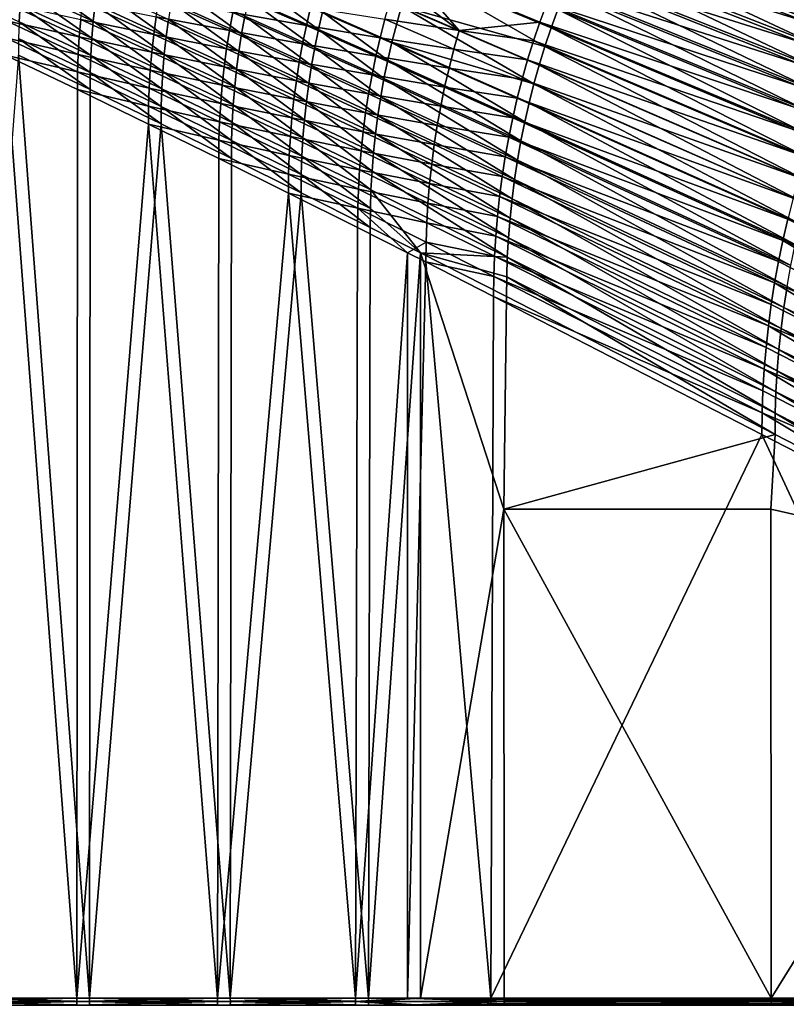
# Model space of a CAD drawing. Header units: metres. Extents: x -901 to 901, y -486 to 401.
# Tile 76 of 256: x -822 to -665, y -1 to 201. Entities that reach past the tile are written whole.
import ezdxf

# ---------------------------------------------------------------- set-up
doc = ezdxf.new("R2010")
doc.units = ezdxf.units.M

msp = doc.modelspace()

# ---------------------------------------------------------------- linework, layer by layer
at = {"layer": 'top0'}
for points in [[(-700.125427, 227.922363, -244.856033), (-704.013184, 220.956894, -244.778534), (-647.344421, 199.573105, -352.284546)], [(-643.076172, 207.186996, -352.35495), (-700.125427, 227.922363, -244.856033), (-647.344421, 199.573105, -352.284546)], [(-704.013184, 220.956894, -244.778534), (-705.825623, 217.40448, -244.743103), (-649.334595, 195.691544, -352.252838)], [(-647.344421, 199.573105, -352.284546), (-704.013184, 220.956894, -244.778534), (-649.334595, 195.691544, -352.252838)], [(-707.965698, 218.89679, -246.296707), (-651.481506, 197.234406, -353.756439), (-709.717712, 215.251831, -246.265289)], [(-649.463135, 201.16037, -353.785583), (-651.481506, 197.234406, -353.756439), (-707.965698, 218.89679, -246.296707)], [(-705.825623, 217.40448, -244.743103), (-707.548828, 213.80864, -244.709961), (-651.226868, 191.763657, -352.223511)], [(-649.334595, 195.691544, -352.252838), (-705.825623, 217.40448, -244.743103), (-651.226868, 191.763657, -352.223511)], [(-709.717712, 215.251831, -246.265289), (-653.402893, 193.258347, -353.72876), (-711.380188, 211.56218, -246.235306)], [(-651.481506, 197.234406, -353.756439), (-653.402893, 193.258347, -353.72876), (-709.717712, 215.251831, -246.265289)], [(-707.548828, 213.80864, -244.709961), (-709.181458, 210.171692, -244.679138), (-653.019836, 187.792007, -352.196533)], [(-651.226868, 191.763657, -352.223511), (-707.548828, 213.80864, -244.709961), (-653.019836, 187.792007, -352.196533)], [(-745.273804, 208.278732, -192.584091), (-744.034485, 211.959854, -192.607666), (-732.309509, 198.535416, -219.30484)], [(-714.4328, 204.057343, -246.179901), (-715.82135, 200.246506, -246.154572), (-744.034485, 211.959854, -192.607666)], [(-744.034485, 211.959854, -192.607666), (-715.82135, 200.246506, -246.154572), (-732.309509, 198.535416, -219.30484)], [(-711.380188, 211.56218, -246.235306), (-655.226196, 189.234558, -353.702576), (-712.952148, 207.829956, -246.206833)], [(-653.402893, 193.258347, -353.72876), (-655.226196, 189.234558, -353.702576), (-711.380188, 211.56218, -246.235306)], [(-807.061646, 200.413528, -84.66172), (-821.351563, 210.520172, -58.278191), (-821.715515, 207.129013, -58.285194)], [(-821.351563, 210.520172, -58.278191), (-807.061646, 200.413528, -84.66172), (-806.691772, 203.885757, -84.656212)], [(-741.768738, 210.774933, -191.03981), (-744.092834, 203.517593, -191.000885), (-714.786926, 195.257904, -244.579941)], [(-714.786926, 195.257904, -244.579941), (-713.525269, 199.03685, -244.601044), (-741.768738, 210.774933, -191.03981)], [(-713.525269, 199.03685, -244.601044), (-712.170349, 202.783569, -244.624634), (-741.768738, 210.774933, -191.03981)], [(-710.72229, 206.495911, -244.650681), (-654.712036, 183.779175, -352.171967), (-709.181458, 210.171692, -244.679138)], [(-709.181458, 210.171692, -244.679138), (-654.712036, 183.779175, -352.171967), (-653.019836, 187.792007, -352.196533)], [(-821.997009, 203.730072, -58.293602), (-836.942505, 207.342529, -32.043297), (-822.195923, 200.325546, -58.303398)], [(-792.165588, 197.254593, -111.110435), (-806.238342, 207.346924, -84.652496), (-806.691772, 203.885757, -84.656212)], [(-792.165588, 197.254593, -111.110435), (-791.704285, 200.796448, -111.108398), (-806.238342, 207.346924, -84.652496)], [(-791.158081, 204.324509, -111.108475), (-776.750366, 197.858627, -137.644547), (-790.5271, 207.837173, -111.110619)], [(-790.5271, 207.837173, -111.110619), (-776.750366, 197.858627, -137.644547), (-776.107605, 201.451416, -137.648529)], [(-774.563354, 208.581833, -137.6633), (-775.37854, 205.026443, -137.6548), (-761.080322, 198.727448, -164.272202)], [(-760.248901, 202.36322, -164.282242), (-774.563354, 208.581833, -137.6633), (-761.080322, 198.727448, -164.272202)], [(-732.309509, 198.535416, -219.30484), (-746.423767, 204.565048, -192.562119), (-745.273804, 208.278732, -192.584091)], [(-712.952148, 207.829956, -246.206833), (-656.950378, 185.165436, -353.677948), (-714.4328, 204.057343, -246.179901)], [(-655.226196, 189.234558, -353.702576), (-656.950378, 185.165436, -353.677948), (-712.952148, 207.829956, -246.206833)], [(-821.715515, 207.129013, -58.285194), (-821.997009, 203.730072, -58.293602), (-807.347717, 196.932114, -84.66906)], [(-807.347717, 196.932114, -84.66906), (-807.061646, 200.413528, -84.66172), (-821.715515, 207.129013, -58.285194)], [(-778.576355, 202.176285, -139.212982), (-777.819946, 205.834305, -139.225052), (-763.51123, 199.538345, -165.830627)], [(-777.819946, 205.834305, -139.225052), (-762.650696, 203.254486, -165.845978), (-763.51123, 199.538345, -165.830627)], [(-656.302429, 179.727676, -352.149841), (-710.72229, 206.495911, -244.650681), (-712.170349, 202.783569, -244.624634)], [(-656.302429, 179.727676, -352.149841), (-654.712036, 183.779175, -352.171967), (-710.72229, 206.495911, -244.650681)], [(-824.571716, 204.012924, -59.814709), (-809.924255, 197.212341, -86.195305), (-824.784363, 200.514236, -59.813744)], [(-809.622131, 200.785675, -86.198082), (-809.924255, 197.212341, -86.195305), (-824.571716, 204.012924, -59.814709)], [(-822.195923, 200.325546, -58.303398), (-807.549866, 193.444168, -84.678223), (-821.997009, 203.730072, -58.293602)], [(-821.997009, 203.730072, -58.293602), (-807.549866, 193.444168, -84.678223), (-807.347717, 196.932114, -84.66906)], [(-794.70813, 197.715714, -112.657837), (-809.622131, 200.785675, -86.198082), (-809.233765, 204.348419, -86.201881)], [(-794.225952, 201.346939, -112.664177), (-794.70813, 197.715714, -112.657837), (-809.233765, 204.348419, -86.201881)], [(-806.691772, 203.885757, -84.656212), (-807.061646, 200.413528, -84.66172), (-792.541931, 193.700546, -111.114655)], [(-792.541931, 193.700546, -111.114655), (-792.165588, 197.254593, -111.110435), (-806.691772, 203.885757, -84.656212)], [(-779.244446, 198.49765, -139.202423), (-794.225952, 201.346939, -112.664177), (-793.656494, 204.962509, -112.671837)], [(-778.576355, 202.176285, -139.212982), (-779.244446, 198.49765, -139.202423), (-793.656494, 204.962509, -112.671837)], [(-791.158081, 204.324509, -111.108475), (-791.704285, 200.796448, -111.108398), (-777.306702, 194.249664, -137.642914)], [(-776.750366, 197.858627, -137.644547), (-791.158081, 204.324509, -111.108475), (-777.306702, 194.249664, -137.642914)], [(-775.37854, 205.026443, -137.6548), (-776.107605, 201.451416, -137.648529), (-761.823853, 195.071411, -164.264587)], [(-761.080322, 198.727448, -164.272202), (-775.37854, 205.026443, -137.6548), (-761.823853, 195.071411, -164.264587)], [(-744.092834, 203.517593, -191.000885), (-760.248901, 202.36322, -164.282242), (-746.059387, 196.152527, -190.97171)], [(-747.483643, 200.820908, -192.541809), (-746.423767, 204.565048, -192.562119), (-732.309509, 198.535416, -219.30484)], [(-746.059387, 196.152527, -190.97171), (-717.029968, 187.61203, -244.54541), (-744.092834, 203.517593, -191.000885)], [(-744.092834, 203.517593, -191.000885), (-715.9552, 191.448898, -244.561386), (-714.786926, 195.257904, -244.579941)], [(-717.029968, 187.61203, -244.54541), (-715.9552, 191.448898, -244.561386), (-744.092834, 203.517593, -191.000885)], [(-714.4328, 204.057343, -246.179901), (-658.574524, 181.053406, -353.654877), (-715.82135, 200.246506, -246.154572)], [(-656.950378, 185.165436, -353.677948), (-658.574524, 181.053406, -353.654877), (-714.4328, 204.057343, -246.179901)], [(-779.823975, 194.800522, -139.193405), (-794.70813, 197.715714, -112.657837), (-794.225952, 201.346939, -112.664177)], [(-779.244446, 198.49765, -139.202423), (-779.823975, 194.800522, -139.193405), (-794.225952, 201.346939, -112.664177)], [(-764.282166, 195.798798, -165.81694), (-779.244446, 198.49765, -139.202423), (-778.576355, 202.176285, -139.212982)], [(-763.51123, 199.538345, -165.830627), (-764.282166, 195.798798, -165.81694), (-778.576355, 202.176285, -139.212982)], [(-776.107605, 201.451416, -137.648529), (-776.750366, 197.858627, -137.644547), (-762.479309, 191.397034, -164.259476)], [(-761.823853, 195.071411, -164.264587), (-776.107605, 201.451416, -137.648529), (-762.479309, 191.397034, -164.259476)], [(-763.51123, 199.538345, -165.830627), (-762.650696, 203.254486, -165.845978), (-748.452942, 197.048462, -192.523224)], [(-762.650696, 203.254486, -165.845978), (-747.483643, 200.820908, -192.541809), (-748.452942, 197.048462, -192.523224)], [(-761.080322, 198.727448, -164.272202), (-746.908264, 192.434738, -190.960892), (-760.248901, 202.36322, -164.282242)], [(-760.248901, 202.36322, -164.282242), (-746.908264, 192.434738, -190.960892), (-746.059387, 196.152527, -190.97171)], [(-657.790649, 175.639938, -352.130188), (-712.170349, 202.783569, -244.624634), (-713.525269, 199.03685, -244.601044)], [(-657.790649, 175.639938, -352.130188), (-656.302429, 179.727676, -352.149841), (-712.170349, 202.783569, -244.624634)], [(-824.784363, 200.514236, -59.813744), (-810.140015, 193.630478, -86.193596), (-824.911865, 197.010117, -59.813374)], [(-809.924255, 197.212341, -86.195305), (-810.140015, 193.630478, -86.193596), (-824.784363, 200.514236, -59.813744)], [(-807.667908, 189.952545, -84.689186), (-822.195923, 200.325546, -58.303398), (-822.312134, 196.917694, -58.314571)], [(-807.549866, 193.444168, -84.678223), (-822.195923, 200.325546, -58.303398), (-807.667908, 189.952545, -84.689186)], [(-809.924255, 197.212341, -86.195305), (-809.622131, 200.785675, -86.198082), (-795.102783, 194.070923, -112.652863)], [(-809.622131, 200.785675, -86.198082), (-794.70813, 197.715714, -112.657837), (-795.102783, 194.070923, -112.652863)], [(-792.833008, 190.136185, -111.121094), (-807.061646, 200.413528, -84.66172), (-807.347717, 196.932114, -84.66906)], [(-807.061646, 200.413528, -84.66172), (-792.833008, 190.136185, -111.121094), (-792.541931, 193.700546, -111.114655)], [(-777.77655, 190.626083, -137.643707), (-791.704285, 200.796448, -111.108398), (-792.165588, 197.254593, -111.110435)], [(-777.306702, 194.249664, -137.642914), (-791.704285, 200.796448, -111.108398), (-777.77655, 190.626083, -137.643707)], [(-749.331116, 193.249863, -192.506409), (-764.282166, 195.798798, -165.81694), (-763.51123, 199.538345, -165.830627)], [(-748.452942, 197.048462, -192.523224), (-749.331116, 193.249863, -192.506409), (-763.51123, 199.538345, -165.830627)], [(-748.452942, 197.048462, -192.523224), (-747.483643, 200.820908, -192.541809), (-733.392456, 194.708206, -219.283936)], [(-733.392456, 194.708206, -219.283936), (-747.483643, 200.820908, -192.541809), (-732.309509, 198.535416, -219.30484)], [(-715.82135, 200.246506, -246.154572), (-717.117004, 196.399673, -246.13092), (-732.309509, 198.535416, -219.30484)], [(-715.82135, 200.246506, -246.154572), (-660.097656, 176.900925, -353.633423), (-717.117004, 196.399673, -246.13092)], [(-658.574524, 181.053406, -353.654877), (-660.097656, 176.900925, -353.633423), (-715.82135, 200.246506, -246.154572)], [(-795.102783, 194.070923, -112.652863), (-794.70813, 197.715714, -112.657837), (-780.314636, 191.08699, -139.185974)], [(-794.70813, 197.715714, -112.657837), (-779.823975, 194.800522, -139.193405), (-780.314636, 191.08699, -139.185974)], [(-764.963074, 192.037994, -165.804977), (-779.823975, 194.800522, -139.193405), (-779.244446, 198.49765, -139.202423)], [(-764.282166, 195.798798, -165.81694), (-764.963074, 192.037994, -165.804977), (-779.244446, 198.49765, -139.202423)], [(-776.750366, 197.858627, -137.644547), (-777.306702, 194.249664, -137.642914), (-763.04657, 187.705902, -164.256927)], [(-762.479309, 191.397034, -164.259476), (-776.750366, 197.858627, -137.644547), (-763.04657, 187.705902, -164.256927)], [(-761.823853, 195.071411, -164.264587), (-747.667297, 188.696198, -190.952652), (-761.080322, 198.727448, -164.272202)], [(-747.667297, 188.696198, -190.952652), (-746.908264, 192.434738, -190.960892), (-761.080322, 198.727448, -164.272202)], [(-733.392456, 194.708206, -219.283936), (-732.309509, 198.535416, -219.30484), (-718.319031, 192.519073, -246.108978)], [(-732.309509, 198.535416, -219.30484), (-717.117004, 196.399673, -246.13092), (-718.319031, 192.519073, -246.108978)], [(-659.176514, 171.518356, -352.113007), (-713.525269, 199.03685, -244.601044), (-714.786926, 195.257904, -244.579941)], [(-659.176514, 171.518356, -352.113007), (-657.790649, 175.639938, -352.130188), (-713.525269, 199.03685, -244.601044)], [(-810.269226, 190.04216, -86.19297), (-824.954163, 193.502655, -59.813606), (-824.911865, 197.010117, -59.813374)], [(-810.140015, 193.630478, -86.193596), (-810.269226, 190.04216, -86.19297), (-824.911865, 197.010117, -59.813374)], [(-822.312134, 196.917694, -58.314571), (-822.345093, 193.50769, -58.332695), (-807.701355, 186.457657, -84.715004)], [(-822.312134, 196.917694, -58.314571), (-807.701355, 186.457657, -84.715004), (-807.667908, 189.952545, -84.689186)], [(-810.140015, 193.630478, -86.193596), (-809.924255, 197.212341, -86.195305), (-795.409668, 190.414673, -112.649284)], [(-809.924255, 197.212341, -86.195305), (-795.102783, 194.070923, -112.652863), (-795.409668, 190.414673, -112.649284)], [(-807.347717, 196.932114, -84.66906), (-807.549866, 193.444168, -84.678223), (-793.038696, 186.564545, -111.129745)], [(-793.038696, 186.564545, -111.129745), (-792.833008, 190.136185, -111.121094), (-807.347717, 196.932114, -84.66906)], [(-778.15979, 186.989441, -137.646988), (-792.165588, 197.254593, -111.110435), (-792.541931, 193.700546, -111.114655)], [(-778.15979, 186.989441, -137.646988), (-777.77655, 190.626083, -137.643707), (-792.165588, 197.254593, -111.110435)], [(-750.117798, 189.427322, -192.49144), (-764.963074, 192.037994, -165.804977), (-764.282166, 195.798798, -165.81694)], [(-749.331116, 193.249863, -192.506409), (-750.117798, 189.427322, -192.49144), (-764.282166, 195.798798, -165.81694)], [(-749.331116, 193.249863, -192.506409), (-748.452942, 197.048462, -192.523224), (-734.382874, 190.852158, -219.264862)], [(-734.382874, 190.852158, -219.264862), (-748.452942, 197.048462, -192.523224), (-733.392456, 194.708206, -219.283936)], [(-746.059387, 196.152527, -190.97171), (-746.908264, 192.434738, -190.960892), (-718.898315, 179.863297, -244.521347)], [(-718.898315, 179.863297, -244.521347), (-718.011047, 183.749435, -244.532043), (-746.059387, 196.152527, -190.97171)], [(-718.011047, 183.749435, -244.532043), (-717.029968, 187.61203, -244.54541), (-746.059387, 196.152527, -190.97171)], [(-717.117004, 196.399673, -246.13092), (-661.518982, 172.71048, -353.613647), (-718.319031, 192.519073, -246.108978)], [(-660.097656, 176.900925, -353.633423), (-661.518982, 172.71048, -353.613647), (-717.117004, 196.399673, -246.13092)], [(-714.786926, 195.257904, -244.579941), (-715.9552, 191.448898, -244.561386), (-660.459839, 167.365372, -352.098297)], [(-660.459839, 167.365372, -352.098297), (-659.176514, 171.518356, -352.113007), (-714.786926, 195.257904, -244.579941)], [(-810.439636, 0.734328, -85.962082), (-839.700134, 0.734328, -33.560173), (-824.954163, 193.502655, -59.813606)], [(-837.088196, 0.734328, -32.084431), (-807.810669, 0.734328, -84.516914), (-822.345093, 193.50769, -58.332695)], [(-810.311951, 186.449463, -86.193466), (-824.954163, 193.502655, -59.813606), (-810.269226, 190.04216, -86.19297)], [(-810.439636, 0.734328, -85.962082), (-824.954163, 193.502655, -59.813606), (-810.311951, 186.449463, -86.193466)], [(-807.810669, 0.734328, -84.516914), (-807.701355, 186.457657, -84.715004), (-822.345093, 193.50769, -58.332695)], [(-795.628784, 186.749054, -112.647148), (-810.269226, 190.04216, -86.19297), (-810.140015, 193.630478, -86.193596)], [(-795.409668, 190.414673, -112.649284), (-795.628784, 186.749054, -112.647148), (-810.140015, 193.630478, -86.193596)], [(-793.158691, 182.988922, -111.140572), (-807.549866, 193.444168, -84.678223), (-807.667908, 189.952545, -84.689186)], [(-807.549866, 193.444168, -84.678223), (-793.158691, 182.988922, -111.140572), (-793.038696, 186.564545, -111.129745)], [(-795.409668, 190.414673, -112.649284), (-795.102783, 194.070923, -112.652863), (-780.716125, 187.359207, -139.180206)], [(-795.102783, 194.070923, -112.652863), (-780.314636, 191.08699, -139.185974), (-780.716125, 187.359207, -139.180206)], [(-792.541931, 193.700546, -111.114655), (-792.833008, 190.136185, -111.121094), (-778.45636, 183.34166, -137.652802)], [(-778.45636, 183.34166, -137.652802), (-778.15979, 186.989441, -137.646988), (-792.541931, 193.700546, -111.114655)], [(-780.314636, 191.08699, -139.185974), (-779.823975, 194.800522, -139.193405), (-765.553589, 188.258057, -165.7948)], [(-779.823975, 194.800522, -139.193405), (-764.963074, 192.037994, -165.804977), (-765.553589, 188.258057, -165.7948)], [(-777.306702, 194.249664, -137.642914), (-777.77655, 190.626083, -137.643707), (-763.525635, 183.999557, -164.257019)], [(-763.04657, 187.705902, -164.256927), (-777.306702, 194.249664, -137.642914), (-763.525635, 183.999557, -164.257019)], [(-762.479309, 191.397034, -164.259476), (-748.336365, 184.938858, -190.947037), (-761.823853, 195.071411, -164.264587)], [(-748.336365, 184.938858, -190.947037), (-747.667297, 188.696198, -190.952652), (-761.823853, 195.071411, -164.264587)], [(-750.117798, 189.427322, -192.49144), (-749.331116, 193.249863, -192.506409), (-735.28009, 186.969482, -219.247665)], [(-735.28009, 186.969482, -219.247665), (-749.331116, 193.249863, -192.506409), (-734.382874, 190.852158, -219.264862)], [(-734.382874, 190.852158, -219.264862), (-733.392456, 194.708206, -219.283936), (-719.42688, 188.606949, -246.088821)], [(-719.42688, 188.606949, -246.088821), (-733.392456, 194.708206, -219.283936), (-718.319031, 192.519073, -246.108978)], [(-765.553589, 188.258057, -165.7948), (-764.963074, 192.037994, -165.804977), (-750.8125, 185.582977, -192.478378)], [(-764.963074, 192.037994, -165.804977), (-750.117798, 189.427322, -192.49144), (-750.8125, 185.582977, -192.478378)], [(-763.04657, 187.705902, -164.256927), (-748.915405, 181.164368, -190.944138), (-762.479309, 191.397034, -164.259476)], [(-748.915405, 181.164368, -190.944138), (-748.336365, 184.938858, -190.947037), (-762.479309, 191.397034, -164.259476)], [(-747.667297, 188.696198, -190.952652), (-719.69165, 175.95578, -244.513351), (-746.908264, 192.434738, -190.960892)], [(-746.908264, 192.434738, -190.960892), (-719.69165, 175.95578, -244.513351), (-718.898315, 179.863297, -244.521347)], [(-718.319031, 192.519073, -246.108978), (-662.837708, 168.484573, -353.59552), (-719.42688, 188.606949, -246.088821)], [(-661.518982, 172.71048, -353.613647), (-662.837708, 168.484573, -353.59552), (-718.319031, 192.519073, -246.108978)], [(-661.640503, 163.183365, -352.086151), (-715.9552, 191.448898, -244.561386), (-717.029968, 187.61203, -244.54541)], [(-715.9552, 191.448898, -244.561386), (-661.640503, 163.183365, -352.086151), (-660.459839, 167.365372, -352.098297)], [(-795.759888, 183.076172, -112.646492), (-810.311951, 186.449463, -86.193466), (-810.269226, 190.04216, -86.19297)], [(-795.628784, 186.749054, -112.647148), (-795.759888, 183.076172, -112.646492), (-810.269226, 190.04216, -86.19297)], [(-807.701355, 186.457657, -84.715004), (-793.190186, 179.408981, -111.172585), (-807.667908, 189.952545, -84.689186)], [(-807.667908, 189.952545, -84.689186), (-793.190186, 179.408981, -111.172585), (-793.158691, 182.988922, -111.140572)], [(-781.02832, 183.619278, -139.176117), (-795.628784, 186.749054, -112.647148), (-795.409668, 190.414673, -112.649284)], [(-780.716125, 187.359207, -139.180206), (-781.02832, 183.619278, -139.176117), (-795.409668, 190.414673, -112.649284)], [(-778.665833, 179.686035, -137.661148), (-792.833008, 190.136185, -111.121094), (-793.038696, 186.564545, -111.129745)], [(-792.833008, 190.136185, -111.121094), (-778.665833, 179.686035, -137.661148), (-778.45636, 183.34166, -137.652802)], [(-780.716125, 187.359207, -139.180206), (-780.314636, 191.08699, -139.185974), (-766.053467, 184.461166, -165.786438)], [(-780.314636, 191.08699, -139.185974), (-765.553589, 188.258057, -165.7948), (-766.053467, 184.461166, -165.786438)], [(-777.77655, 190.626083, -137.643707), (-778.15979, 186.989441, -137.646988), (-763.916443, 180.279572, -164.259827)], [(-763.525635, 183.999557, -164.257019), (-777.77655, 190.626083, -137.643707), (-763.916443, 180.279572, -164.259827)], [(-750.8125, 185.582977, -192.478378), (-750.117798, 189.427322, -192.49144), (-736.08374, 183.062408, -219.232407)], [(-736.08374, 183.062408, -219.232407), (-750.117798, 189.427322, -192.49144), (-735.28009, 186.969482, -219.247665)], [(-735.28009, 186.969482, -219.247665), (-734.382874, 190.852158, -219.264862), (-720.440002, 184.665573, -246.070496)], [(-720.440002, 184.665573, -246.070496), (-734.382874, 190.852158, -219.264862), (-719.42688, 188.606949, -246.088821)], [(-766.462402, 180.64949, -165.779984), (-781.02832, 183.619278, -139.176117), (-780.716125, 187.359207, -139.180206)], [(-766.053467, 184.461166, -165.786438), (-766.462402, 180.64949, -165.779984), (-780.716125, 187.359207, -139.180206)], [(-766.053467, 184.461166, -165.786438), (-765.553589, 188.258057, -165.7948), (-751.414978, 181.71907, -192.467285)], [(-765.553589, 188.258057, -165.7948), (-750.8125, 185.582977, -192.478378), (-751.414978, 181.71907, -192.467285)], [(-763.525635, 183.999557, -164.257019), (-749.404419, 177.374313, -190.944016), (-763.04657, 187.705902, -164.256927)], [(-749.404419, 177.374313, -190.944016), (-748.915405, 181.164368, -190.944138), (-763.04657, 187.705902, -164.256927)], [(-747.667297, 188.696198, -190.952652), (-748.336365, 184.938858, -190.947037), (-720.39093, 172.028976, -244.508102)], [(-719.69165, 175.95578, -244.513351), (-747.667297, 188.696198, -190.952652), (-720.39093, 172.028976, -244.508102)], [(-719.42688, 188.606949, -246.088821), (-664.053101, 164.225708, -353.579132), (-720.440002, 184.665573, -246.070496)], [(-662.837708, 168.484573, -353.59552), (-664.053101, 164.225708, -353.579132), (-719.42688, 188.606949, -246.088821)], [(-662.718384, 158.974731, -352.076538), (-717.029968, 187.61203, -244.54541), (-718.011047, 183.749435, -244.532043)], [(-662.718384, 158.974731, -352.076538), (-661.640503, 163.183365, -352.086151), (-717.029968, 187.61203, -244.54541)], [(-795.802979, 179.398117, -112.647369), (-810.439636, 0.734328, -85.962082), (-810.311951, 186.449463, -86.193466)], [(-795.802979, 179.398117, -112.647369), (-810.311951, 186.449463, -86.193466), (-795.759888, 183.076172, -112.646492)], [(-793.190186, 179.408981, -111.172585), (-807.701355, 186.457657, -84.715004), (-807.810669, 0.734328, -84.516914)], [(-795.759888, 183.076172, -112.646492), (-795.628784, 186.749054, -112.647148), (-781.250977, 179.869354, -139.173782)], [(-781.250977, 179.869354, -139.173782), (-795.628784, 186.749054, -112.647148), (-781.02832, 183.619278, -139.176117)], [(-793.038696, 186.564545, -111.129745), (-793.158691, 182.988922, -111.140572), (-778.787964, 176.026184, -137.671997)], [(-778.787964, 176.026184, -137.671997), (-778.665833, 179.686035, -137.661148), (-793.038696, 186.564545, -111.129745)], [(-778.15979, 186.989441, -137.646988), (-778.45636, 183.34166, -137.652802), (-764.218811, 176.547897, -164.265396)], [(-763.916443, 180.279572, -164.259827), (-778.15979, 186.989441, -137.646988), (-764.218811, 176.547897, -164.265396)], [(-751.414978, 181.71907, -192.467285), (-750.8125, 185.582977, -192.478378), (-736.793457, 179.133209, -219.219147)], [(-736.793457, 179.133209, -219.219147), (-750.8125, 185.582977, -192.478378), (-736.08374, 183.062408, -219.232407)], [(-736.08374, 183.062408, -219.232407), (-735.28009, 186.969482, -219.247665), (-721.357727, 180.69722, -246.054047)], [(-721.357727, 180.69722, -246.054047), (-735.28009, 186.969482, -219.247665), (-720.440002, 184.665573, -246.070496)], [(-781.250977, 179.869354, -139.173782), (-781.02832, 183.619278, -139.176117), (-766.780334, 176.82518, -165.775452)], [(-781.02832, 183.619278, -139.176117), (-766.462402, 180.64949, -165.779984), (-766.780334, 176.82518, -165.775452)], [(-778.45636, 183.34166, -137.652802), (-778.665833, 179.686035, -137.661148), (-764.432373, 172.807999, -164.273712)], [(-764.218811, 176.547897, -164.265396), (-778.45636, 183.34166, -137.652802), (-764.432373, 172.807999, -164.273712)], [(-751.924927, 177.837784, -192.458206), (-766.462402, 180.64949, -165.779984), (-766.053467, 184.461166, -165.786438)], [(-751.414978, 181.71907, -192.467285), (-751.924927, 177.837784, -192.458206), (-766.053467, 184.461166, -165.786438)], [(-763.916443, 180.279572, -164.259827), (-749.803223, 173.570251, -190.946732), (-763.525635, 183.999557, -164.257019)], [(-749.803223, 173.570251, -190.946732), (-749.404419, 177.374313, -190.944016), (-763.525635, 183.999557, -164.257019)], [(-748.336365, 184.938858, -190.947037), (-748.915405, 181.164368, -190.944138), (-720.996033, 168.084656, -244.505661)], [(-720.39093, 172.028976, -244.508102), (-748.336365, 184.938858, -190.947037), (-720.996033, 168.084656, -244.505661)], [(-720.440002, 184.665573, -246.070496), (-665.16449, 159.936447, -353.564484), (-721.357727, 180.69722, -246.054047)], [(-664.053101, 164.225708, -353.579132), (-665.16449, 159.936447, -353.564484), (-720.440002, 184.665573, -246.070496)], [(-663.693237, 154.741913, -352.069519), (-718.011047, 183.749435, -244.532043), (-718.898315, 179.863297, -244.521347)], [(-663.693237, 154.741913, -352.069519), (-662.718384, 158.974731, -352.076538), (-718.011047, 183.749435, -244.532043)], [(-781.384155, 176.111572, -139.173233), (-795.802979, 179.398117, -112.647369), (-795.759888, 183.076172, -112.646492)], [(-781.384155, 176.111572, -139.173233), (-795.759888, 183.076172, -112.646492), (-781.250977, 179.869354, -139.173782)], [(-793.190186, 179.408981, -111.172585), (-778.812378, 172.361206, -137.703873), (-793.158691, 182.988922, -111.140572)], [(-793.158691, 182.988922, -111.140572), (-778.812378, 172.361206, -137.703873), (-778.787964, 176.026184, -137.671997)], [(-751.924927, 177.837784, -192.458206), (-751.414978, 181.71907, -192.467285), (-737.408813, 175.184113, -219.207947)], [(-737.408813, 175.184113, -219.207947), (-751.414978, 181.71907, -192.467285), (-736.793457, 179.133209, -219.219147)], [(-748.915405, 181.164368, -190.944138), (-749.404419, 177.374313, -190.944016), (-721.506958, 164.124588, -244.506119)], [(-720.996033, 168.084656, -244.505661), (-748.915405, 181.164368, -190.944138), (-721.506958, 164.124588, -244.506119)], [(-736.08374, 183.062408, -219.232407), (-722.179749, 176.704193, -246.039551), (-736.793457, 179.133209, -219.219147)], [(-722.179749, 176.704193, -246.039551), (-736.08374, 183.062408, -219.232407), (-721.357727, 180.69722, -246.054047)], [(-781.70575, 0.734328, -138.658524), (-810.439636, 0.734328, -85.962082), (-795.802979, 179.398117, -112.647369)], [(-779.059814, 0.734328, -137.244614), (-793.190186, 179.408981, -111.172585), (-807.810669, 0.734328, -84.516914)], [(-781.427734, 172.348053, -139.174515), (-795.802979, 179.398117, -112.647369), (-781.384155, 176.111572, -139.173233)], [(-781.427734, 172.348053, -139.174515), (-781.70575, 0.734328, -138.658524), (-795.802979, 179.398117, -112.647369)], [(-779.059814, 0.734328, -137.244614), (-778.812378, 172.361206, -137.703873), (-793.190186, 179.408981, -111.172585)], [(-781.384155, 176.111572, -139.173233), (-781.250977, 179.869354, -139.173782), (-767.00708, 172.990433, -165.772919)], [(-781.250977, 179.869354, -139.173782), (-766.780334, 176.82518, -165.775452), (-767.00708, 172.990433, -165.772919)], [(-778.665833, 179.686035, -137.661148), (-778.787964, 176.026184, -137.671997), (-764.556824, 169.063705, -164.28476)], [(-764.432373, 172.807999, -164.273712), (-778.665833, 179.686035, -137.661148), (-764.556824, 169.063705, -164.28476)], [(-766.780334, 176.82518, -165.775452), (-766.462402, 180.64949, -165.779984), (-752.342041, 173.941345, -192.451202)], [(-766.462402, 180.64949, -165.779984), (-751.924927, 177.837784, -192.458206), (-752.342041, 173.941345, -192.451202)], [(-764.218811, 176.547897, -164.265396), (-750.111816, 169.754211, -190.952377), (-763.916443, 180.279572, -164.259827)], [(-750.111816, 169.754211, -190.952377), (-749.803223, 173.570251, -190.946732), (-763.916443, 180.279572, -164.259827)], [(-721.357727, 180.69722, -246.054047), (-666.171387, 155.619324, -353.551636), (-722.179749, 176.704193, -246.039551)], [(-665.16449, 159.936447, -353.564484), (-666.171387, 155.619324, -353.551636), (-721.357727, 180.69722, -246.054047)], [(-718.898315, 179.863297, -244.521347), (-719.69165, 175.95578, -244.513351), (-664.56488, 150.487274, -352.065063)], [(-664.56488, 150.487274, -352.065063), (-663.693237, 154.741913, -352.069519), (-718.898315, 179.863297, -244.521347)], [(-752.342041, 173.941345, -192.451202), (-751.924927, 177.837784, -192.458206), (-737.929565, 171.217392, -219.198883)], [(-737.929565, 171.217392, -219.198883), (-751.924927, 177.837784, -192.458206), (-737.408813, 175.184113, -219.207947)], [(-749.404419, 177.374313, -190.944016), (-749.803223, 173.570251, -190.946732), (-721.923645, 160.150497, -244.509506)], [(-721.506958, 164.124588, -244.506119), (-749.404419, 177.374313, -190.944016), (-721.923645, 160.150497, -244.509506)], [(-737.408813, 175.184113, -219.207947), (-736.793457, 179.133209, -219.219147), (-722.905579, 172.688797, -246.027054)], [(-736.793457, 179.133209, -219.219147), (-722.179749, 176.704193, -246.039551), (-722.905579, 172.688797, -246.027054)], [(-767.142517, 169.14743, -165.77243), (-781.427734, 172.348053, -139.174515), (-781.384155, 176.111572, -139.173233)], [(-767.00708, 172.990433, -165.772919), (-767.142517, 169.14743, -165.77243), (-781.384155, 176.111572, -139.173233)], [(-778.787964, 176.026184, -137.671997), (-778.812378, 172.361206, -137.703873), (-764.569275, 165.313873, -164.306625)], [(-764.556824, 169.063705, -164.28476), (-778.787964, 176.026184, -137.671997), (-764.569275, 165.313873, -164.306625)], [(-767.00708, 172.990433, -165.772919), (-766.780334, 176.82518, -165.775452), (-752.66626, 170.031967, -192.446335)], [(-766.780334, 176.82518, -165.775452), (-752.342041, 173.941345, -192.451202), (-752.66626, 170.031967, -192.446335)], [(-764.432373, 172.807999, -164.273712), (-750.329834, 165.929764, -190.960922), (-764.218811, 176.547897, -164.265396)], [(-750.329834, 165.929764, -190.960922), (-750.111816, 169.754211, -190.952377), (-764.218811, 176.547897, -164.265396)], [(-737.929565, 171.217392, -219.198883), (-737.408813, 175.184113, -219.207947), (-723.534912, 168.653366, -246.016617)], [(-723.534912, 168.653366, -246.016617), (-737.408813, 175.184113, -219.207947), (-722.905579, 172.688797, -246.027054)], [(-722.179749, 176.704193, -246.039551), (-667.073181, 151.276947, -353.540619), (-722.905579, 172.688797, -246.027054)], [(-666.171387, 155.619324, -353.551636), (-667.073181, 151.276947, -353.540619), (-722.179749, 176.704193, -246.039551)], [(-720.39093, 172.028976, -244.508102), (-665.333252, 146.213226, -352.063232), (-719.69165, 175.95578, -244.513351)], [(-719.69165, 175.95578, -244.513351), (-665.333252, 146.213226, -352.063232), (-664.56488, 150.487274, -352.065063)], [(-752.66626, 170.031967, -192.446335), (-752.342041, 173.941345, -192.451202), (-738.35553, 167.235336, -219.191986)], [(-738.35553, 167.235336, -219.191986), (-752.342041, 173.941345, -192.451202), (-737.929565, 171.217392, -219.198883)], [(-749.803223, 173.570251, -190.946732), (-750.111816, 169.754211, -190.952377), (-722.246033, 156.164505, -244.515915)], [(-721.923645, 160.150497, -244.509506), (-749.803223, 173.570251, -190.946732), (-722.246033, 156.164505, -244.515915)], [(-781.70575, 0.734328, -138.658524), (-781.427734, 172.348053, -139.174515), (-767.186768, 165.29834, -165.774048)], [(-767.186768, 165.29834, -165.774048), (-781.427734, 172.348053, -139.174515), (-767.142517, 169.14743, -165.77243)], [(-764.569275, 165.313873, -164.306625), (-778.812378, 172.361206, -137.703873), (-779.059814, 0.734328, -137.244614)], [(-767.142517, 169.14743, -165.77243), (-767.00708, 172.990433, -165.772919), (-752.8974, 166.111908, -192.44368)], [(-752.8974, 166.111908, -192.44368), (-767.00708, 172.990433, -165.772919), (-752.66626, 170.031967, -192.446335)], [(-764.556824, 169.063705, -164.28476), (-750.456787, 162.100815, -190.972321), (-764.432373, 172.807999, -164.273712)], [(-750.456787, 162.100815, -190.972321), (-750.329834, 165.929764, -190.960922), (-764.432373, 172.807999, -164.273712)], [(-738.35553, 167.235336, -219.191986), (-737.929565, 171.217392, -219.198883), (-724.067444, 164.600235, -246.00827)], [(-724.067444, 164.600235, -246.00827), (-737.929565, 171.217392, -219.198883), (-723.534912, 168.653366, -246.016617)], [(-722.905579, 172.688797, -246.027054), (-667.869446, 146.911896, -353.531433), (-723.534912, 168.653366, -246.016617)], [(-667.073181, 151.276947, -353.540619), (-667.869446, 146.911896, -353.531433), (-722.905579, 172.688797, -246.027054)], [(-720.996033, 168.084656, -244.505661), (-665.998169, 141.922043, -352.064087), (-720.39093, 172.028976, -244.508102)], [(-665.998169, 141.922043, -352.064087), (-665.333252, 146.213226, -352.063232), (-720.39093, 172.028976, -244.508102)], [(-753.0354, 162.183365, -192.443283), (-767.186768, 165.29834, -165.774048), (-767.142517, 169.14743, -165.77243)], [(-753.0354, 162.183365, -192.443283), (-767.142517, 169.14743, -165.77243), (-752.8974, 166.111908, -192.44368)], [(-752.8974, 166.111908, -192.44368), (-752.66626, 170.031967, -192.446335), (-738.686523, 163.240219, -219.187332)], [(-738.686523, 163.240219, -219.187332), (-752.66626, 170.031967, -192.446335), (-738.35553, 167.235336, -219.191986)], [(-722.473694, 152.170166, -244.525299), (-750.111816, 169.754211, -190.952377), (-750.329834, 165.929764, -190.960922)], [(-722.246033, 156.164505, -244.515915), (-750.111816, 169.754211, -190.952377), (-722.473694, 152.170166, -244.525299)], [(-764.569275, 165.313873, -164.306625), (-750.461426, 158.266953, -190.979797), (-764.556824, 169.063705, -164.28476)], [(-750.461426, 158.266953, -190.979797), (-750.456787, 162.100815, -190.972321), (-764.556824, 169.063705, -164.28476)], [(-738.35553, 167.235336, -219.191986), (-724.50293, 160.531723, -246.00209), (-738.686523, 163.240219, -219.187332)], [(-724.50293, 160.531723, -246.00209), (-738.35553, 167.235336, -219.191986), (-724.067444, 164.600235, -246.00827)], [(-723.534912, 168.653366, -246.016617), (-668.559814, 142.526764, -353.524139), (-724.067444, 164.600235, -246.00827)], [(-667.869446, 146.911896, -353.531433), (-668.559814, 142.526764, -353.524139), (-723.534912, 168.653366, -246.016617)], [(-721.506958, 164.124588, -244.506119), (-666.55957, 137.615982, -352.067627), (-720.996033, 168.084656, -244.505661)], [(-666.55957, 137.615982, -352.067627), (-665.998169, 141.922043, -352.064087), (-720.996033, 168.084656, -244.505661)], [(-753.502869, 0.734328, -191.641541), (-781.70575, 0.734328, -138.658524), (-767.186768, 165.29834, -165.774048)], [(-750.842468, 0.734328, -190.255051), (-764.569275, 165.313873, -164.306625), (-779.059814, 0.734328, -137.244614)], [(-753.0354, 162.183365, -192.443283), (-753.080322, 158.248611, -192.445206), (-767.186768, 165.29834, -165.774048)], [(-767.186768, 165.29834, -165.774048), (-753.080322, 158.248611, -192.445206), (-753.502869, 0.734328, -191.641541)], [(-750.842468, 0.734328, -190.255051), (-750.461426, 158.266953, -190.979797), (-764.569275, 165.313873, -164.306625)], [(-753.0354, 162.183365, -192.443283), (-752.8974, 166.111908, -192.44368), (-738.922424, 159.234344, -219.184982)], [(-738.922424, 159.234344, -219.184982), (-752.8974, 166.111908, -192.44368), (-738.686523, 163.240219, -219.187332)], [(-740.209839, 153.103928, -210.568954), (-750.329834, 165.929764, -190.960922), (-750.456787, 162.100815, -190.972321)], [(-740.209839, 153.103928, -210.568954), (-722.473694, 152.170166, -244.525299), (-750.329834, 165.929764, -190.960922)], [(-738.922424, 159.234344, -219.184982), (-738.686523, 163.240219, -219.187332), (-724.841309, 156.450195, -245.998138)], [(-738.686523, 163.240219, -219.187332), (-724.50293, 160.531723, -246.00209), (-724.841309, 156.450195, -245.998138)], [(-724.067444, 164.600235, -246.00827), (-669.143921, 138.124191, -353.518799), (-724.50293, 160.531723, -246.00209)], [(-668.559814, 142.526764, -353.524139), (-669.143921, 138.124191, -353.518799), (-724.067444, 164.600235, -246.00827)], [(-721.923645, 160.150497, -244.509506), (-667.017273, 133.297333, -352.073883), (-721.506958, 164.124588, -244.506119)], [(-667.017273, 133.297333, -352.073883), (-666.55957, 137.615982, -352.067627), (-721.506958, 164.124588, -244.506119)], [(-742.870422, 153.103928, -211.955048), (-753.080322, 158.248611, -192.445206), (-753.0354, 162.183365, -192.443283)], [(-739.063171, 155.219971, -219.184998), (-742.870422, 153.103928, -211.955048), (-753.0354, 162.183365, -192.443283)], [(-739.063171, 155.219971, -219.184998), (-753.0354, 162.183365, -192.443283), (-738.922424, 159.234344, -219.184982)], [(-750.461426, 158.266953, -190.979797), (-740.209839, 153.103928, -210.568954), (-750.456787, 162.100815, -190.972321)], [(-739.063171, 155.219971, -219.184998), (-738.922424, 159.234344, -219.184982), (-725.082397, 152.358017, -245.996445)], [(-725.082397, 152.358017, -245.996445), (-738.922424, 159.234344, -219.184982), (-724.841309, 156.450195, -245.998138)], [(-724.50293, 160.531723, -246.00209), (-669.621521, 133.706787, -353.515381), (-724.841309, 156.450195, -245.998138)], [(-669.143921, 138.124191, -353.518799), (-669.621521, 133.706787, -353.515381), (-724.50293, 160.531723, -246.00209)], [(-722.246033, 156.164505, -244.515915), (-667.371216, 128.968491, -352.082947), (-721.923645, 160.150497, -244.509506)], [(-667.371216, 128.968491, -352.082947), (-667.017273, 133.297333, -352.073883), (-721.923645, 160.150497, -244.509506)], [(-610.845642, 132.185837, -460.626404), (-666.171387, 155.619324, -353.551636), (-665.16449, 159.936447, -353.564484)], [(-753.080322, 158.248611, -192.445206), (-742.870422, 153.103928, -211.955048), (-753.502869, 0.734328, -191.641541)], [(-740.209839, 153.103928, -210.568954), (-750.461426, 158.266953, -190.979797), (-750.842468, 0.734328, -190.255051)], [(-739.108826, 151.199432, -219.187424), (-742.870422, 153.103928, -211.955048), (-739.063171, 155.219971, -219.184998)], [(-725.226135, 148.257538, -245.997086), (-739.108826, 151.199432, -219.187424), (-739.063171, 155.219971, -219.184998)], [(-725.226135, 148.257538, -245.997086), (-739.063171, 155.219971, -219.184998), (-725.082397, 152.358017, -245.996445)], [(-724.841309, 156.450195, -245.998138), (-669.992493, 129.277176, -353.513977), (-725.082397, 152.358017, -245.996445)], [(-669.621521, 133.706787, -353.515381), (-669.992493, 129.277176, -353.513977), (-724.841309, 156.450195, -245.998138)], [(-722.473694, 152.170166, -244.525299), (-667.621155, 124.632362, -352.094788), (-722.246033, 156.164505, -244.515915)], [(-667.621155, 124.632362, -352.094788), (-667.371216, 128.968491, -352.082947), (-722.246033, 156.164505, -244.515915)], [(-612.775635, 123.566879, -460.368866), (-667.073181, 151.276947, -353.540619), (-666.171387, 155.619324, -353.551636)], [(-610.845642, 132.185837, -460.626404), (-612.775635, 123.566879, -460.368866), (-666.171387, 155.619324, -353.551636)], [(-753.502869, 0.734328, -191.641541), (-742.870422, 153.103928, -211.955048), (-742.870361, 0.734328, -211.955231)], [(-740.209778, 0.734328, -210.569122), (-740.209839, 153.103928, -210.568954), (-750.842468, 0.734328, -190.255051)], [(-742.870422, 153.103928, -211.955048), (-739.108826, 151.199432, -219.187424), (-742.870361, 0.734328, -211.955231)], [(-722.630432, 144.171555, -244.545593), (-722.606323, 148.17128, -244.537643), (-740.209839, 153.103928, -210.568954)], [(-722.606323, 148.17128, -244.537643), (-722.473694, 152.170166, -244.525299), (-740.209839, 153.103928, -210.568954)], [(-722.630432, 144.171555, -244.545593), (-740.209839, 153.103928, -210.568954), (-723.216858, 100.639046, -243.568054)], [(-740.209839, 153.103928, -210.568954), (-740.209778, 0.734328, -210.569122), (-723.216858, 100.639046, -243.568054)], [(-742.870361, 0.734328, -211.955231), (-739.108826, 151.199432, -219.187424), (-725.835327, 0.734328, -244.903076)], [(-725.272583, 144.151108, -246.000107), (-739.108826, 151.199432, -219.187424), (-725.226135, 148.257538, -245.997086)], [(-739.108826, 151.199432, -219.187424), (-725.272583, 144.151108, -246.000107), (-725.835327, 0.734328, -244.903076)], [(-725.082397, 152.358017, -245.996445), (-670.256592, 124.838036, -353.514557), (-725.226135, 148.257538, -245.997086)], [(-669.992493, 129.277176, -353.513977), (-670.256592, 124.838036, -353.514557), (-725.082397, 152.358017, -245.996445)], [(-722.606323, 148.17128, -244.537643), (-667.766907, 120.292, -352.109344), (-722.473694, 152.170166, -244.525299)], [(-667.766907, 120.292, -352.109344), (-667.621155, 124.632362, -352.094788), (-722.473694, 152.170166, -244.525299)], [(-667.073181, 151.276947, -353.540619), (-612.775635, 123.566879, -460.368866), (-667.869446, 146.911896, -353.531433)], [(-670.413879, 120.391983, -353.517212), (-725.272583, 144.151108, -246.000107), (-725.226135, 148.257538, -245.997086)], [(-670.256592, 124.838036, -353.514557), (-670.413879, 120.391983, -353.517212), (-725.226135, 148.257538, -245.997086)], [(-722.630432, 144.171555, -244.545593), (-667.747498, 115.959152, -352.096436), (-722.606323, 148.17128, -244.537643)], [(-667.747498, 115.959152, -352.096436), (-667.766907, 120.292, -352.109344), (-722.606323, 148.17128, -244.537643)], [(-667.869446, 146.911896, -353.531433), (-614.345459, 114.860573, -460.055634), (-668.559814, 142.526764, -353.524139)], [(-612.775635, 123.566879, -460.368866), (-614.345459, 114.860573, -460.055634), (-667.869446, 146.911896, -353.531433)], [(-665.998169, 141.922043, -352.064087), (-611.480591, 115.968826, -458.684326), (-665.333252, 146.213226, -352.063232)], [(-725.835327, 0.734328, -244.903076), (-725.272583, 144.151108, -246.000107), (-670.464355, 115.941673, -353.521973)], [(-670.413879, 120.391983, -353.517212), (-670.464355, 115.941673, -353.521973), (-725.272583, 144.151108, -246.000107)], [(-722.630432, 144.171555, -244.545593), (-723.216858, 100.639046, -243.568054), (-667.747498, 115.959152, -352.096436)], [(-614.345459, 114.860573, -460.055634), (-669.143921, 138.124191, -353.518799), (-668.559814, 142.526764, -353.524139)], [(-666.55957, 137.615982, -352.067627), (-612.191406, 111.379562, -458.509247), (-665.998169, 141.922043, -352.064087)], [(-612.191406, 111.379562, -458.509247), (-611.480591, 115.968826, -458.684326), (-665.998169, 141.922043, -352.064087)], [(-615.550049, 106.077751, -459.685333), (-669.621521, 133.706787, -353.515381), (-669.143921, 138.124191, -353.518799)], [(-614.345459, 114.860573, -460.055634), (-615.550049, 106.077751, -459.685333), (-669.143921, 138.124191, -353.518799)], [(-667.017273, 133.297333, -352.073883), (-612.794373, 106.801895, -458.319977), (-666.55957, 137.615982, -352.067627)], [(-612.794373, 106.801895, -458.319977), (-612.191406, 111.379562, -458.509247), (-666.55957, 137.615982, -352.067627)], [(-669.621521, 133.706787, -353.515381), (-615.550049, 106.077751, -459.685333), (-669.992493, 129.277176, -353.513977)], [(-667.371216, 128.968491, -352.082947), (-613.293884, 102.206947, -458.115173), (-667.017273, 133.297333, -352.073883)], [(-613.293884, 102.206947, -458.115173), (-612.794373, 106.801895, -458.319977), (-667.017273, 133.297333, -352.073883)], [(-669.992493, 129.277176, -353.513977), (-616.383362, 97.230095, -459.2565), (-670.256592, 124.838036, -353.514557)], [(-615.550049, 106.077751, -459.685333), (-616.383362, 97.230095, -459.2565), (-669.992493, 129.277176, -353.513977)], [(-667.621155, 124.632362, -352.094788), (-613.689392, 97.59584, -457.894714), (-667.371216, 128.968491, -352.082947)], [(-613.689392, 97.59584, -457.894714), (-613.293884, 102.206947, -458.115173), (-667.371216, 128.968491, -352.082947)], [(-616.383362, 97.230095, -459.2565), (-670.413879, 120.391983, -353.517212), (-670.256592, 124.838036, -353.514557)], [(-667.766907, 120.292, -352.109344), (-613.980286, 92.969688, -457.658325), (-667.621155, 124.632362, -352.094788)], [(-613.980286, 92.969688, -457.658325), (-613.689392, 97.59584, -457.894714), (-667.621155, 124.632362, -352.094788)], [(-616.838867, 88.329659, -458.767822), (-670.464355, 115.941673, -353.521973), (-670.413879, 120.391983, -353.517212)], [(-616.383362, 97.230095, -459.2565), (-616.838867, 88.329659, -458.767822), (-670.413879, 120.391983, -353.517212)], [(-667.747498, 115.959152, -352.096436), (-614.165894, 88.329659, -457.405853), (-667.766907, 120.292, -352.109344)], [(-614.165894, 88.329659, -457.405853), (-613.980286, 92.969688, -457.658325), (-667.766907, 120.292, -352.109344)], [(-725.835327, 0.734328, -244.903076), (-670.464355, 115.941673, -353.521973), (-616.804932, 0.734328, -458.834534)], [(-723.216858, 100.639046, -243.568054), (-668.633911, 100.639046, -350.511444), (-667.747498, 115.959152, -352.096436)], [(-670.464355, 115.941673, -353.521973), (-616.838867, 88.329659, -458.767822), (-616.804932, 0.734328, -458.834534)], [(-667.747498, 115.959152, -352.096436), (-668.633911, 100.639046, -350.511444), (-614.165894, 88.329659, -457.405853)], [(-723.216858, 100.639046, -243.568054), (-740.209778, 0.734328, -210.569122), (-723.150757, 0.734328, -243.534088)], [(-723.150757, 0.734328, -243.534088), (-668.570313, 0.734328, -350.479034), (-723.216858, 100.639046, -243.568054)], [(-668.570313, 0.734328, -350.479034), (-668.633911, 100.639046, -350.511444), (-723.216858, 100.639046, -243.568054)], [(-668.633911, 100.639046, -350.511444), (-668.570313, 0.734328, -350.479034), (-614.165894, 88.329659, -457.405853)], [(-614.165894, 88.329659, -457.405853), (-668.570313, 0.734328, -350.479034), (-614.131897, 0.734328, -457.472565)], [(-810.439636, 0, -85.962082), (-839.700134, 0, -33.560173), (-810.439636, 0.734328, -85.962082)], [(-810.439636, 0.734328, -85.962082), (-839.700134, 0, -33.560173), (-839.700134, 0.734328, -33.560173)], [(-810.439636, -0.734328, -85.962082), (-839.700134, -0.734328, -33.560173), (-810.439636, 0, -85.962082)], [(-839.700134, -0.734328, -33.560173), (-839.700134, 0, -33.560173), (-810.439636, 0, -85.962082)], [(-807.810669, 0.734328, -84.516914), (-837.088196, 0.734328, -32.084431), (-807.809692, 0, -84.516403)], [(-807.809692, 0, -84.516403), (-837.088196, 0.734328, -32.084431), (-837.088196, 0, -32.084431)], [(-807.809692, 0, -84.516403), (-837.088196, 0, -32.084431), (-807.810669, -0.734328, -84.516914)], [(-807.810669, -0.734328, -84.516914), (-837.088196, 0, -32.084431), (-837.088196, -0.734328, -32.084431)], [(-781.70575, 0, -138.658524), (-810.439636, 0, -85.962082), (-781.70575, 0.734328, -138.658524)], [(-781.70575, 0.734328, -138.658524), (-810.439636, 0, -85.962082), (-810.439636, 0.734328, -85.962082)], [(-781.70575, -0.734328, -138.658524), (-810.439636, -0.734328, -85.962082), (-781.70575, 0, -138.658524)], [(-810.439636, -0.734328, -85.962082), (-810.439636, 0, -85.962082), (-781.70575, 0, -138.658524)], [(-779.059814, 0.734328, -137.244614), (-807.810669, 0.734328, -84.516914), (-779.052307, 0, -137.24057)], [(-779.052307, 0, -137.24057), (-807.810669, 0.734328, -84.516914), (-807.809692, 0, -84.516403)], [(-779.059814, -0.734328, -137.244614), (-807.809692, 0, -84.516403), (-807.810669, -0.734328, -84.516914)], [(-779.052307, 0, -137.24057), (-807.809692, 0, -84.516403), (-779.059814, -0.734328, -137.244614)], [(-753.502869, 0, -191.641541), (-781.70575, 0, -138.658524), (-753.502869, 0.734328, -191.641541)], [(-753.502869, 0.734328, -191.641541), (-781.70575, 0, -138.658524), (-781.70575, 0.734328, -138.658524)], [(-753.502869, -0.734328, -191.641541), (-781.70575, -0.734328, -138.658524), (-753.502869, 0, -191.641541)], [(-781.70575, -0.734328, -138.658524), (-781.70575, 0, -138.658524), (-753.502869, 0, -191.641541)], [(-750.842468, 0.734328, -190.255051), (-779.059814, 0.734328, -137.244614), (-750.816284, 0, -190.241318)], [(-750.816284, 0, -190.241318), (-779.059814, 0.734328, -137.244614), (-779.052307, 0, -137.24057)], [(-750.842468, -0.734328, -190.255051), (-779.052307, 0, -137.24057), (-779.059814, -0.734328, -137.244614)], [(-750.816284, 0, -190.241318), (-779.052307, 0, -137.24057), (-750.842468, -0.734328, -190.255051)], [(-725.835327, 0, -244.903076), (-753.502869, 0, -191.641541), (-742.870361, 0.734328, -211.955231)], [(-742.870361, 0.734328, -211.955231), (-753.502869, 0, -191.641541), (-753.502869, 0.734328, -191.641541)], [(-753.502869, -0.734328, -191.641541), (-753.502869, 0, -191.641541), (-742.870361, -0.734328, -211.955231)], [(-753.502869, 0, -191.641541), (-725.835327, 0, -244.903076), (-742.870361, -0.734328, -211.955231)], [(-740.209778, 0.734328, -210.569122), (-750.842468, 0.734328, -190.255051), (-750.816284, 0, -190.241318)], [(-740.209778, -0.734328, -210.569122), (-750.816284, 0, -190.241318), (-750.842468, -0.734328, -190.255051)], [(-740.209778, 0.734328, -210.569122), (-750.816284, 0, -190.241318), (-723.064026, 0, -243.459503)], [(-723.064026, 0, -243.459503), (-750.816284, 0, -190.241318), (-740.209778, -0.734328, -210.569122)], [(-725.835327, 0.734328, -244.903076), (-725.835327, 0, -244.903076), (-742.870361, 0.734328, -211.955231)], [(-742.870361, -0.734328, -211.955231), (-725.835327, 0, -244.903076), (-725.835327, -0.734328, -244.903076)], [(-723.150757, 0.734328, -243.534088), (-740.209778, 0.734328, -210.569122), (-723.216858, 0.367164, -243.568054)], [(-723.216858, 0.367164, -243.568054), (-740.209778, 0.734328, -210.569122), (-723.064026, 0, -243.459503)], [(-723.216858, -0.367164, -243.568054), (-723.064026, 0, -243.459503), (-740.209778, -0.734328, -210.569122)], [(-725.835327, 0.734328, -244.903076), (-616.804932, 0.734328, -458.834534), (-725.835327, 0, -244.903076)], [(-616.804932, 0.734328, -458.834534), (-616.804932, 0, -458.834534), (-725.835327, 0, -244.903076)], [(-725.835327, 0, -244.903076), (-616.804932, 0, -458.834534), (-725.835327, -0.734328, -244.903076)], [(-725.835327, -0.734328, -244.903076), (-616.804932, 0, -458.834534), (-616.804932, -0.734328, -458.834534)], [(-668.633911, 0.367164, -350.511444), (-723.150757, 0.734328, -243.534088), (-723.216858, 0.367164, -243.568054)], [(-723.064026, 0, -243.459503), (-695.642822, 0, -296.87912), (-723.216858, 0.367164, -243.568054)], [(-695.642822, 0, -296.87912), (-668.633911, 0.367164, -350.511444), (-723.216858, 0.367164, -243.568054)], [(-668.633911, -0.367164, -350.511444), (-695.642822, 0, -296.87912), (-723.216858, -0.367164, -243.568054)], [(-695.642822, 0, -296.87912), (-723.064026, 0, -243.459503), (-723.216858, -0.367164, -243.568054)], [(-668.633911, 0.367164, -350.511444), (-668.570313, 0.734328, -350.479034), (-723.150757, 0.734328, -243.534088)], [(-695.642822, 0, -296.87912), (-668.431641, 0, -350.408386), (-668.633911, 0.367164, -350.511444)], [(-668.633911, -0.367164, -350.511444), (-668.431641, 0, -350.408386), (-695.642822, 0, -296.87912)], [(-614.131897, 0, -457.472565), (-614.131897, 0.734328, -457.472565), (-668.633911, 0.367164, -350.511444)], [(-614.131897, 0.734328, -457.472565), (-668.570313, 0.734328, -350.479034), (-668.633911, 0.367164, -350.511444)], [(-668.431641, 0, -350.408386), (-614.131897, 0, -457.472565), (-668.633911, 0.367164, -350.511444)], [(-614.131897, -0.734328, -457.472565), (-614.131897, 0, -457.472565), (-668.633911, -0.367164, -350.511444)], [(-614.131897, 0, -457.472565), (-668.431641, 0, -350.408386), (-668.633911, -0.367164, -350.511444)], [(-740.209778, -0.734328, -210.569122), (-723.150757, -0.734328, -243.534088), (-723.216858, -0.367164, -243.568054)], [(-723.150757, -0.734328, -243.534088), (-668.570313, -0.734328, -350.479034), (-723.216858, -0.367164, -243.568054)], [(-723.216858, -0.367164, -243.568054), (-668.570313, -0.734328, -350.479034), (-668.633911, -0.367164, -350.511444)], [(-668.570313, -0.734328, -350.479034), (-614.131897, -0.734328, -457.472565), (-668.633911, -0.367164, -350.511444)]]:
    msp.add_3dface(points, dxfattribs=at)

doc.saveas('drawing.dxf')
